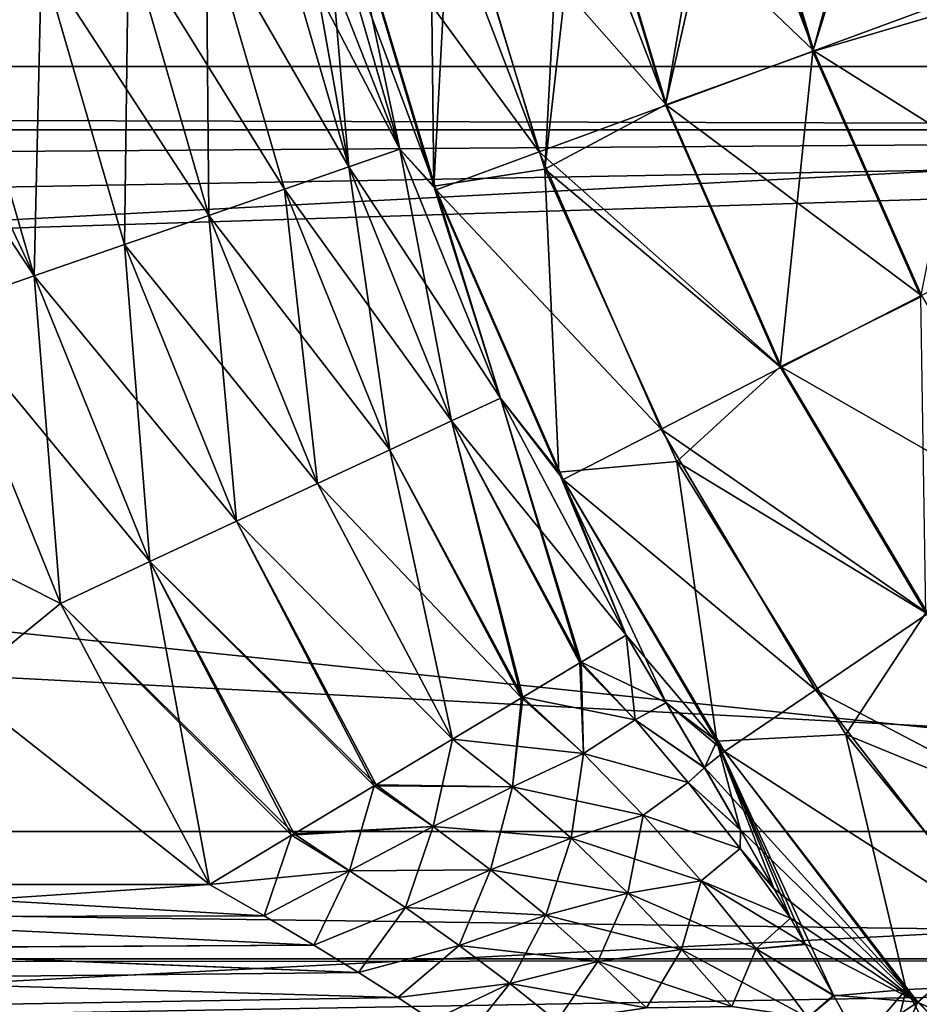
# Model space of a CAD drawing. Header units: millimetres. Extents: x -25 to 64, y -3 to 358.
# Tile 119 of 256: x 33.2 to 34.84, y 106.38 to 108.17. Entities that reach past the tile are written whole.
import ezdxf

# ---------------------------------------------------------------- set-up
doc = ezdxf.new("R2010")
doc.units = ezdxf.units.MM
doc.header["$LTSCALE"] = 52.148148
for name, color, linetype in [('113', 7, 'CONTINUOUS'), ('188', 7, 'CONTINUOUS'), ('189', 7, 'CONTINUOUS'), ('191', 7, 'CONTINUOUS'), ('192', 7, 'CONTINUOUS'), ('195', 7, 'CONTINUOUS'), ('196', 7, 'CONTINUOUS'), ('197', 7, 'CONTINUOUS'), ('217', 7, 'CONTINUOUS'), ('218', 7, 'CONTINUOUS'), ('4', 7, 'CONTINUOUS'), ('5', 7, 'CONTINUOUS'), ('96', 7, 'CONTINUOUS'), ('97', 7, 'CONTINUOUS')]:
    doc.layers.add(name, color=color, linetype=linetype)

msp = doc.modelspace()

# ---------------------------------------------------------------- linework, layer by layer
at = {"layer": '113', "color": 7, "linetype": 'CONTINUOUS'}
for points in [[(34.648, 108.1178, -4.2329), (34.4745, 108.576, -4.2127), (34.5079, 108.5838, -4.2329), (34.648, 108.1178, -4.2329)], [(34.648, 108.1178, -4.2329), (34.5079, 108.5838, -4.2329), (34.9449, 108.2272, -4.3801), (34.648, 108.1178, -4.2329)], [(34.2295, 108.5183, -4.033), (34.4745, 108.576, -4.2127), (34.648, 108.1178, -4.2329), (34.2295, 108.5183, -4.033)], [(34.3796, 108.0189, -4.033), (34.191, 108.5092, -3.999), (34.2295, 108.5183, -4.033), (34.3796, 108.0189, -4.033)], [(34.3796, 108.0189, -4.033), (34.2295, 108.5183, -4.033), (34.648, 108.1178, -4.2329), (34.3796, 108.0189, -4.033)], [(33.9891, 108.4617, -3.7864), (34.191, 108.5092, -3.999), (34.3796, 108.0189, -4.033), (33.9891, 108.4617, -3.7864)], [(34.1479, 107.9336, -3.7864), (33.9495, 108.4524, -3.7363), (33.9891, 108.4617, -3.7864), (34.1479, 107.9336, -3.7864)], [(34.1479, 107.9336, -3.7864), (33.9891, 108.4617, -3.7864), (34.3796, 108.0189, -4.033), (34.1479, 107.9336, -3.7864)], [(33.7942, 108.4158, -3.5006), (33.9495, 108.4524, -3.7363), (34.1479, 107.9336, -3.7864), (33.7942, 108.4158, -3.5006)], [(33.96, 107.8643, -3.5006), (33.758, 108.4073, -3.4333), (33.7942, 108.4158, -3.5006), (33.96, 107.8643, -3.5006)], [(33.894, 107.9386, -3.4333), (33.758, 108.4073, -3.4333), (33.96, 107.8643, -3.5006), (33.894, 107.9386, -3.4333)], [(33.96, 107.8643, -3.5006), (33.7942, 108.4158, -3.5006), (34.1479, 107.9336, -3.7864), (33.96, 107.8643, -3.5006)], [(35.1251, 107.8169, -4.3801), (34.648, 108.1178, -4.2329), (34.9449, 108.2272, -4.3801), (35.1251, 107.8169, -4.3801)], [(34.8437, 107.6722, -4.2329), (34.3796, 108.0189, -4.033), (34.648, 108.1178, -4.2329), (34.8437, 107.6722, -4.2329)], [(34.8437, 107.6722, -4.2329), (34.648, 108.1178, -4.2329), (35.1251, 107.8169, -4.3801), (34.8437, 107.6722, -4.2329)], [(34.5893, 107.5415, -4.033), (34.1479, 107.9336, -3.7864), (34.3796, 108.0189, -4.033), (34.5893, 107.5415, -4.033)], [(34.5893, 107.5415, -4.033), (34.3796, 108.0189, -4.033), (34.8437, 107.6722, -4.2329), (34.5893, 107.5415, -4.033)], [(34.0776, 107.4853, -3.4333), (33.894, 107.9386, -3.4333), (33.96, 107.8643, -3.5006), (34.0776, 107.4853, -3.4333)], [(34.3697, 107.4286, -3.7864), (33.96, 107.8643, -3.5006), (34.1479, 107.9336, -3.7864), (34.3697, 107.4286, -3.7864)], [(34.3697, 107.4286, -3.7864), (34.1479, 107.9336, -3.7864), (34.5893, 107.5415, -4.033), (34.3697, 107.4286, -3.7864)], [(34.1916, 107.3371, -3.5006), (34.0776, 107.4853, -3.4333), (33.96, 107.8643, -3.5006), (34.1916, 107.3371, -3.5006)], [(34.1916, 107.3371, -3.5006), (33.96, 107.8643, -3.5006), (34.3697, 107.4286, -3.7864), (34.1916, 107.3371, -3.5006)], [(35.0921, 107.2537, -4.2329), (34.5893, 107.5415, -4.033), (34.8437, 107.6722, -4.2329), (35.0921, 107.2537, -4.2329)], [(34.8555, 107.0931, -4.033), (34.3697, 107.4286, -3.7864), (34.5893, 107.5415, -4.033), (34.8555, 107.0931, -4.033)], [(34.8555, 107.0931, -4.033), (34.5893, 107.5415, -4.033), (35.0921, 107.2537, -4.2329), (34.8555, 107.0931, -4.033)], [(34.3064, 107.0537, -3.4333), (34.0776, 107.4853, -3.4333), (34.1916, 107.3371, -3.5006), (34.3064, 107.0537, -3.4333)], [(34.6512, 106.9544, -3.7864), (34.1916, 107.3371, -3.5006), (34.3697, 107.4286, -3.7864), (34.6512, 106.9544, -3.7864)], [(34.6512, 106.9544, -3.7864), (34.3697, 107.4286, -3.7864), (34.8555, 107.0931, -4.033), (34.6512, 106.9544, -3.7864)], [(34.4855, 106.8418, -3.5006), (34.3064, 107.0537, -3.4333), (34.1916, 107.3371, -3.5006), (34.4855, 106.8418, -3.5006)], [(34.4855, 106.8418, -3.5006), (34.1916, 107.3371, -3.5006), (34.6512, 106.9544, -3.7864), (34.4855, 106.8418, -3.5006)], [(35.1741, 106.6803, -4.033), (34.6512, 106.9544, -3.7864), (34.8555, 107.0931, -4.033), (35.1741, 106.6803, -4.033)], [(34.3792, 106.9311, -3.4286), (34.3064, 107.0537, -3.4333), (34.4855, 106.8418, -3.5006), (34.3792, 106.9311, -3.4286)], [(34.9882, 106.5178, -3.7864), (34.4855, 106.8418, -3.5006), (34.6512, 106.9544, -3.7864), (34.9882, 106.5178, -3.7864)], [(34.9882, 106.5178, -3.7864), (34.6512, 106.9544, -3.7864), (35.1741, 106.6803, -4.033), (34.9882, 106.5178, -3.7864)], [(34.4487, 106.8128, -3.4148), (34.3792, 106.9311, -3.4286), (34.4855, 106.8418, -3.5006), (34.4487, 106.8128, -3.4148)], [(34.8374, 106.386, -3.5006), (34.4487, 106.8128, -3.4148), (34.4855, 106.8418, -3.5006), (34.8374, 106.386, -3.5006)], [(34.8374, 106.386, -3.5006), (34.4855, 106.8418, -3.5006), (34.9882, 106.5178, -3.7864), (34.8374, 106.386, -3.5006)], [(34.5142, 106.6995, -3.3926), (34.4487, 106.8128, -3.4148), (34.8374, 106.386, -3.5006), (34.5142, 106.6995, -3.3926)], [(34.5754, 106.5923, -3.3627), (34.5142, 106.6995, -3.3926), (34.8374, 106.386, -3.5006), (34.5754, 106.5923, -3.3627)], [(34.6057, 106.5387, -3.3442), (34.5754, 106.5923, -3.3627), (34.8374, 106.386, -3.5006), (34.6057, 106.5387, -3.3442)], [(34.632, 106.4918, -3.3259), (34.6057, 106.5387, -3.3442), (34.8374, 106.386, -3.5006), (34.632, 106.4918, -3.3259)], [(35.3758, 106.1254, -3.7864), (34.8374, 106.386, -3.5006), (34.9882, 106.5178, -3.7864), (35.3758, 106.1254, -3.7864)], [(34.684, 106.3982, -3.2828), (34.632, 106.4918, -3.3259), (34.8374, 106.386, -3.5006), (34.684, 106.3982, -3.2828)], [(34.7297, 106.3149, -3.2361), (34.684, 106.3982, -3.2828), (34.8374, 106.386, -3.5006), (34.7297, 106.3149, -3.2361)], [(34.7714, 106.2382, -3.1847), (34.7297, 106.3149, -3.2361), (34.8374, 106.386, -3.5006), (34.7714, 106.2382, -3.1847)], [(35.2421, 105.9763, -3.5006), (34.7714, 106.2382, -3.1847), (34.8374, 106.386, -3.5006), (35.2421, 105.9763, -3.5006)], [(35.2421, 105.9763, -3.5006), (34.8374, 106.386, -3.5006), (35.3758, 106.1254, -3.7864), (35.2421, 105.9763, -3.5006)]]:
    msp.add_3dface(points, dxfattribs=at)
at = {"layer": '188', "color": 7, "linetype": 'CONTINUOUS'}
for points in [[(33.276, 107.1117, -2.9), (32.2304, 107.639, -2.9), (33.0583, 107.649, -2.9), (33.276, 107.1117, -2.9)], [(32.6502, 106.6, -2.9), (32.2304, 107.639, -2.9), (33.5472, 106.6, -2.9), (32.6502, 106.6, -2.9)], [(33.5472, 106.6, -2.9), (32.2304, 107.639, -2.9), (33.276, 107.1117, -2.9), (33.5472, 106.6, -2.9)]]:
    msp.add_3dface(points, dxfattribs=at)
at = {"layer": '189', "color": 7, "linetype": 'CONTINUOUS'}
for points in [[(32.6739, 106.5414, -2.8966), (32.6502, 106.6, -2.9), (33.6472, 106.5431, -2.8968), (32.6739, 106.5414, -2.8966)], [(32.6502, 106.6, -2.9), (33.5472, 106.6, -2.9), (33.6472, 106.5431, -2.8968), (32.6502, 106.6, -2.9)], [(33.7377, 106.4896, -2.8877), (32.6739, 106.5414, -2.8966), (33.6472, 106.5431, -2.8968), (33.7377, 106.4896, -2.8877)], [(32.6972, 106.4837, -2.8863), (32.6739, 106.5414, -2.8966), (33.7377, 106.4896, -2.8877), (32.6972, 106.4837, -2.8863)], [(33.8186, 106.4399, -2.8737), (32.6972, 106.4837, -2.8863), (33.7377, 106.4896, -2.8877), (33.8186, 106.4399, -2.8737)], [(32.7197, 106.428, -2.8695), (32.6972, 106.4837, -2.8863), (33.8186, 106.4399, -2.8737), (32.7197, 106.428, -2.8695)], [(33.8904, 106.3941, -2.8556), (32.7197, 106.428, -2.8695), (33.8186, 106.4399, -2.8737), (33.8904, 106.3941, -2.8556)], [(32.7412, 106.3748, -2.8464), (32.7197, 106.428, -2.8695), (33.8904, 106.3941, -2.8556), (32.7412, 106.3748, -2.8464)], [(33.9538, 106.3522, -2.8343), (32.7412, 106.3748, -2.8464), (33.8904, 106.3941, -2.8556), (33.9538, 106.3522, -2.8343)]]:
    msp.add_3dface(points, dxfattribs=at)
at = {"layer": '191', "color": 7, "linetype": 'CONTINUOUS'}
for points in [[(34.3064, 107.0537, -3.4333), (34.3792, 106.9311, -3.4286), (34.2245, 107.0048, -3.2857), (34.3064, 107.0537, -3.4333)], [(34.2219, 107.0032, -3.2818), (34.3223, 106.8996, -3.3215), (34.1179, 106.9411, -3.1531), (34.2219, 107.0032, -3.2818)], [(34.2245, 107.0048, -3.2857), (34.3223, 106.8996, -3.3215), (34.2219, 107.0032, -3.2818), (34.2245, 107.0048, -3.2857)], [(34.3792, 106.9311, -3.4286), (34.3223, 106.8996, -3.3215), (34.2245, 107.0048, -3.2857), (34.3792, 106.9311, -3.4286)], [(34.1155, 106.9396, -3.1505), (34.2284, 106.8382, -3.1866), (33.9902, 106.8647, -3.0435), (34.1155, 106.9396, -3.1505)], [(34.1179, 106.9411, -3.1531), (34.2284, 106.8382, -3.1866), (34.1155, 106.9396, -3.1505), (34.1179, 106.9411, -3.1531)], [(34.1179, 106.9411, -3.1531), (34.3223, 106.8996, -3.3215), (34.2284, 106.8382, -3.1866), (34.1179, 106.9411, -3.1531)], [(34.3792, 106.9311, -3.4286), (34.4487, 106.8128, -3.4148), (34.3223, 106.8996, -3.3215), (34.3792, 106.9311, -3.4286)], [(34.3223, 106.8996, -3.3215), (34.4191, 106.7859, -3.3445), (34.2284, 106.8382, -3.1866), (34.3223, 106.8996, -3.3215)], [(34.4487, 106.8128, -3.4148), (34.4191, 106.7859, -3.3445), (34.3223, 106.8996, -3.3215), (34.4487, 106.8128, -3.4148)], [(33.9902, 106.8647, -3.0435), (34.0991, 106.7779, -3.0691), (33.851, 106.7816, -2.9647), (33.9902, 106.8647, -3.0435)], [(33.9902, 106.8647, -3.0435), (34.2284, 106.8382, -3.1866), (34.0991, 106.7779, -3.0691), (33.9902, 106.8647, -3.0435)], [(34.2284, 106.8382, -3.1866), (34.3372, 106.7262, -3.2057), (34.0991, 106.7779, -3.0691), (34.2284, 106.8382, -3.1866)], [(34.2284, 106.8382, -3.1866), (34.4191, 106.7859, -3.3445), (34.3372, 106.7262, -3.2057), (34.2284, 106.8382, -3.1866)], [(34.4487, 106.8128, -3.4148), (34.5142, 106.6995, -3.3926), (34.4191, 106.7859, -3.3445), (34.4487, 106.8128, -3.4148)], [(33.8473, 106.7794, -2.9631), (33.9545, 106.7055, -2.9796), (33.7016, 106.6923, -2.9163), (33.8473, 106.7794, -2.9631)], [(33.851, 106.7816, -2.9647), (34.0991, 106.7779, -3.0691), (33.8473, 106.7794, -2.9631), (33.851, 106.7816, -2.9647)], [(33.8473, 106.7794, -2.9631), (34.0991, 106.7779, -3.0691), (33.9545, 106.7055, -2.9796), (33.8473, 106.7794, -2.9631)], [(34.0991, 106.7779, -3.0691), (34.2059, 106.684, -3.0827), (33.9545, 106.7055, -2.9796), (34.0991, 106.7779, -3.0691)], [(34.0991, 106.7779, -3.0691), (34.3372, 106.7262, -3.2057), (34.2059, 106.684, -3.0827), (34.0991, 106.7779, -3.0691)], [(34.4191, 106.7859, -3.3445), (34.514, 106.6652, -3.3529), (34.3372, 106.7262, -3.2057), (34.4191, 106.7859, -3.3445)], [(34.5142, 106.6995, -3.3926), (34.514, 106.6652, -3.3529), (34.4191, 106.7859, -3.3445), (34.5142, 106.6995, -3.3926)], [(34.3372, 106.7262, -3.2057), (34.4427, 106.6069, -3.208), (34.2059, 106.684, -3.0827), (34.3372, 106.7262, -3.2057)], [(34.3372, 106.7262, -3.2057), (34.514, 106.6652, -3.3529), (34.4427, 106.6069, -3.208), (34.3372, 106.7262, -3.2057)], [(33.7016, 106.6923, -2.9163), (33.9545, 106.7055, -2.9796), (33.6969, 106.6895, -2.9153), (33.7016, 106.6923, -2.9163)], [(33.6969, 106.6895, -2.9153), (33.9545, 106.7055, -2.9796), (33.8022, 106.625, -2.9219), (33.6969, 106.6895, -2.9153)], [(33.9545, 106.7055, -2.9796), (34.0591, 106.6268, -2.9861), (33.8022, 106.625, -2.9219), (33.9545, 106.7055, -2.9796)], [(33.9545, 106.7055, -2.9796), (34.2059, 106.684, -3.0827), (34.0591, 106.6268, -2.9861), (33.9545, 106.7055, -2.9796)], [(33.5472, 106.6, -2.9), (33.6969, 106.6895, -2.9153), (33.8022, 106.625, -2.9219), (33.5472, 106.6, -2.9)], [(34.2059, 106.684, -3.0827), (34.3091, 106.5844, -3.0823), (34.0591, 106.6268, -2.9861), (34.2059, 106.684, -3.0827)], [(34.2059, 106.684, -3.0827), (34.4427, 106.6069, -3.208), (34.3091, 106.5844, -3.0823), (34.2059, 106.684, -3.0827)], [(34.5142, 106.6995, -3.3926), (34.5754, 106.5923, -3.3627), (34.514, 106.6652, -3.3529), (34.5142, 106.6995, -3.3926)], [(34.514, 106.6652, -3.3529), (34.6057, 106.5387, -3.3442), (34.4427, 106.6069, -3.208), (34.514, 106.6652, -3.3529)], [(34.5754, 106.5923, -3.3627), (34.6057, 106.5387, -3.3442), (34.514, 106.6652, -3.3529), (34.5754, 106.5923, -3.3627)], [(33.6472, 106.5431, -2.8968), (33.5472, 106.6, -2.9), (33.8022, 106.625, -2.9219), (33.6472, 106.5431, -2.8968)], [(33.7377, 106.4896, -2.8877), (33.6472, 106.5431, -2.8968), (33.8022, 106.625, -2.9219), (33.7377, 106.4896, -2.8877)], [(33.7377, 106.4896, -2.8877), (33.8022, 106.625, -2.9219), (33.9044, 106.5579, -2.9201), (33.7377, 106.4896, -2.8877)], [(33.8022, 106.625, -2.9219), (34.0591, 106.6268, -2.9861), (33.9044, 106.5579, -2.9201), (33.8022, 106.625, -2.9219)], [(34.0591, 106.6268, -2.9861), (34.1597, 106.5443, -2.9811), (33.9044, 106.5579, -2.9201), (34.0591, 106.6268, -2.9861)], [(34.0591, 106.6268, -2.9861), (34.3091, 106.5844, -3.0823), (34.1597, 106.5443, -2.9811), (34.0591, 106.6268, -2.9861)], [(34.4427, 106.6069, -3.208), (34.5432, 106.4829, -3.1911), (34.3091, 106.5844, -3.0823), (34.4427, 106.6069, -3.208)], [(34.6057, 106.5387, -3.3442), (34.632, 106.4918, -3.3259), (34.4427, 106.6069, -3.208), (34.6057, 106.5387, -3.3442)], [(34.4427, 106.6069, -3.208), (34.632, 106.4918, -3.3259), (34.5432, 106.4829, -3.1911), (34.4427, 106.6069, -3.208)], [(34.3091, 106.5844, -3.0823), (34.4071, 106.4814, -3.066), (34.1597, 106.5443, -2.9811), (34.3091, 106.5844, -3.0823)], [(34.3091, 106.5844, -3.0823), (34.5432, 106.4829, -3.1911), (34.4071, 106.4814, -3.066), (34.3091, 106.5844, -3.0823)], [(33.8186, 106.4399, -2.8737), (33.7377, 106.4896, -2.8877), (33.9044, 106.5579, -2.9201), (33.8186, 106.4399, -2.8737)], [(33.8186, 106.4399, -2.8737), (33.9044, 106.5579, -2.9201), (34.0023, 106.4891, -2.909), (33.8186, 106.4399, -2.8737)], [(33.9044, 106.5579, -2.9201), (34.1597, 106.5443, -2.9811), (34.0023, 106.4891, -2.909), (33.9044, 106.5579, -2.9201)], [(34.1597, 106.5443, -2.9811), (34.2548, 106.4598, -2.9634), (34.0023, 106.4891, -2.909), (34.1597, 106.5443, -2.9811)], [(34.1597, 106.5443, -2.9811), (34.4071, 106.4814, -3.066), (34.2548, 106.4598, -2.9634), (34.1597, 106.5443, -2.9811)], [(33.8904, 106.3941, -2.8556), (33.8186, 106.4399, -2.8737), (34.0023, 106.4891, -2.909), (33.8904, 106.3941, -2.8556)], [(33.8904, 106.3941, -2.8556), (34.0023, 106.4891, -2.909), (34.0945, 106.4197, -2.8878), (33.8904, 106.3941, -2.8556)], [(34.0023, 106.4891, -2.909), (34.2548, 106.4598, -2.9634), (34.0945, 106.4197, -2.8878), (34.0023, 106.4891, -2.909)], [(34.632, 106.4918, -3.3259), (34.684, 106.3982, -3.2828), (34.5432, 106.4829, -3.1911), (34.632, 106.4918, -3.3259)], [(34.4071, 106.4814, -3.066), (34.4983, 106.3777, -3.0324), (34.2548, 106.4598, -2.9634), (34.4071, 106.4814, -3.066)], [(34.5432, 106.4829, -3.1911), (34.6369, 106.3579, -3.153), (34.4071, 106.4814, -3.066), (34.5432, 106.4829, -3.1911)], [(34.4071, 106.4814, -3.066), (34.6369, 106.3579, -3.153), (34.4983, 106.3777, -3.0324), (34.4071, 106.4814, -3.066)], [(34.5432, 106.4829, -3.1911), (34.684, 106.3982, -3.2828), (34.6369, 106.3579, -3.153), (34.5432, 106.4829, -3.1911)], [(34.2548, 106.4598, -2.9634), (34.3432, 106.3753, -2.9318), (34.0945, 106.4197, -2.8878), (34.2548, 106.4598, -2.9634)], [(34.2548, 106.4598, -2.9634), (34.4983, 106.3777, -3.0324), (34.3432, 106.3753, -2.9318), (34.2548, 106.4598, -2.9634)], [(33.9538, 106.3522, -2.8343), (33.8904, 106.3941, -2.8556), (34.0945, 106.4197, -2.8878), (33.9538, 106.3522, -2.8343)], [(33.9538, 106.3522, -2.8343), (34.0945, 106.4197, -2.8878), (34.1799, 106.3513, -2.8558), (33.9538, 106.3522, -2.8343)], [(34.0945, 106.4197, -2.8878), (34.3432, 106.3753, -2.9318), (34.1799, 106.3513, -2.8558), (34.0945, 106.4197, -2.8878)], [(34.684, 106.3982, -3.2828), (34.7297, 106.3149, -3.2361), (34.6369, 106.3579, -3.153), (34.684, 106.3982, -3.2828)]]:
    msp.add_3dface(points, dxfattribs=at)
at = {"layer": '192', "color": 7, "linetype": 'CONTINUOUS'}
for points in [[(33.7135, 108.3968, -3.3554), (33.758, 108.4073, -3.4333), (33.801, 107.9064, -3.2818), (33.7135, 108.3968, -3.3554)], [(33.758, 108.4073, -3.4333), (33.894, 107.9386, -3.4333), (33.801, 107.9064, -3.2818), (33.758, 108.4073, -3.4333)], [(33.6622, 108.3848, -3.2818), (33.7135, 108.3968, -3.3554), (33.801, 107.9064, -3.2818), (33.6622, 108.3848, -3.2818)], [(33.5415, 108.3564, -3.1505), (33.6622, 108.3848, -3.2818), (33.801, 107.9064, -3.2818), (33.5415, 108.3564, -3.1505)], [(33.3998, 108.323, -3.0437), (33.5415, 108.3564, -3.1505), (33.5462, 107.8181, -3.0437), (33.3998, 108.323, -3.0437)], [(33.5462, 107.8181, -3.0437), (33.5415, 108.3564, -3.1505), (33.6838, 107.8658, -3.1505), (33.5462, 107.8181, -3.0437)], [(33.6838, 107.8658, -3.1505), (33.5415, 108.3564, -3.1505), (33.801, 107.9064, -3.2818), (33.6838, 107.8658, -3.1505)], [(33.2416, 108.2858, -2.9647), (33.3998, 108.323, -3.0437), (33.3927, 107.7649, -2.9647), (33.2416, 108.2858, -2.9647)], [(33.3927, 107.7649, -2.9647), (33.3998, 108.323, -3.0437), (33.5462, 107.8181, -3.0437), (33.3927, 107.7649, -2.9647)], [(33.0722, 108.2459, -2.9163), (33.2416, 108.2858, -2.9647), (33.2283, 107.7079, -2.9163), (33.0722, 108.2459, -2.9163)], [(33.2283, 107.7079, -2.9163), (33.2416, 108.2858, -2.9647), (33.3927, 107.7649, -2.9647), (33.2283, 107.7079, -2.9163)], [(33.0583, 107.649, -2.9), (33.0722, 108.2459, -2.9163), (33.2283, 107.7079, -2.9163), (33.0583, 107.649, -2.9)], [(33.801, 107.9064, -3.2818), (33.894, 107.9386, -3.4333), (33.9884, 107.4438, -3.2818), (33.801, 107.9064, -3.2818)], [(33.894, 107.9386, -3.4333), (34.0776, 107.4853, -3.4333), (33.9884, 107.4438, -3.2818), (33.894, 107.9386, -3.4333)], [(33.6838, 107.8658, -3.1505), (33.801, 107.9064, -3.2818), (33.876, 107.3914, -3.1505), (33.6838, 107.8658, -3.1505)], [(33.801, 107.9064, -3.2818), (33.9884, 107.4438, -3.2818), (33.876, 107.3914, -3.1505), (33.801, 107.9064, -3.2818)], [(33.5462, 107.8181, -3.0437), (33.6838, 107.8658, -3.1505), (33.744, 107.3299, -3.0437), (33.5462, 107.8181, -3.0437)], [(33.6838, 107.8658, -3.1505), (33.876, 107.3914, -3.1505), (33.744, 107.3299, -3.0437), (33.6838, 107.8658, -3.1505)], [(33.3927, 107.7649, -2.9647), (33.5462, 107.8181, -3.0437), (33.5967, 107.2612, -2.9647), (33.3927, 107.7649, -2.9647)], [(33.5462, 107.8181, -3.0437), (33.744, 107.3299, -3.0437), (33.5967, 107.2612, -2.9647), (33.5462, 107.8181, -3.0437)], [(33.2283, 107.7079, -2.9163), (33.3927, 107.7649, -2.9647), (33.439, 107.1877, -2.9163), (33.2283, 107.7079, -2.9163)], [(33.3927, 107.7649, -2.9647), (33.5967, 107.2612, -2.9647), (33.439, 107.1877, -2.9163), (33.3927, 107.7649, -2.9647)], [(33.276, 107.1117, -2.9), (33.0583, 107.649, -2.9), (33.2283, 107.7079, -2.9163), (33.276, 107.1117, -2.9)], [(33.276, 107.1117, -2.9), (33.2283, 107.7079, -2.9163), (33.439, 107.1877, -2.9163), (33.276, 107.1117, -2.9)], [(34.0776, 107.4853, -3.4333), (34.2219, 107.0032, -3.2818), (33.9884, 107.4438, -3.2818), (34.0776, 107.4853, -3.4333)], [(34.0776, 107.4853, -3.4333), (34.3064, 107.0537, -3.4333), (34.2245, 107.0048, -3.2857), (34.0776, 107.4853, -3.4333)], [(34.0776, 107.4853, -3.4333), (34.2245, 107.0048, -3.2857), (34.2219, 107.0032, -3.2818), (34.0776, 107.4853, -3.4333)], [(33.9884, 107.4438, -3.2818), (34.1155, 106.9396, -3.1505), (33.876, 107.3914, -3.1505), (33.9884, 107.4438, -3.2818)], [(34.2219, 107.0032, -3.2818), (34.1179, 106.9411, -3.1531), (33.9884, 107.4438, -3.2818), (34.2219, 107.0032, -3.2818)], [(34.1179, 106.9411, -3.1531), (34.1155, 106.9396, -3.1505), (33.9884, 107.4438, -3.2818), (34.1179, 106.9411, -3.1531)], [(33.876, 107.3914, -3.1505), (33.9902, 106.8647, -3.0435), (33.744, 107.3299, -3.0437), (33.876, 107.3914, -3.1505)], [(34.1155, 106.9396, -3.1505), (33.9902, 106.8647, -3.0435), (33.876, 107.3914, -3.1505), (34.1155, 106.9396, -3.1505)], [(33.744, 107.3299, -3.0437), (33.9902, 106.8647, -3.0435), (33.5967, 107.2612, -2.9647), (33.744, 107.3299, -3.0437)], [(33.5967, 107.2612, -2.9647), (33.8473, 106.7794, -2.9631), (33.439, 107.1877, -2.9163), (33.5967, 107.2612, -2.9647)], [(33.9902, 106.8647, -3.0435), (33.851, 106.7816, -2.9647), (33.5967, 107.2612, -2.9647), (33.9902, 106.8647, -3.0435)], [(33.851, 106.7816, -2.9647), (33.8473, 106.7794, -2.9631), (33.5967, 107.2612, -2.9647), (33.851, 106.7816, -2.9647)], [(33.5472, 106.6, -2.9), (33.276, 107.1117, -2.9), (33.439, 107.1877, -2.9163), (33.5472, 106.6, -2.9)], [(33.6969, 106.6895, -2.9153), (33.5472, 106.6, -2.9), (33.439, 107.1877, -2.9163), (33.6969, 106.6895, -2.9153)], [(33.8473, 106.7794, -2.9631), (33.7016, 106.6923, -2.9163), (33.439, 107.1877, -2.9163), (33.8473, 106.7794, -2.9631)], [(33.7016, 106.6923, -2.9163), (33.6969, 106.6895, -2.9153), (33.439, 107.1877, -2.9163), (33.7016, 106.6923, -2.9163)]]:
    msp.add_3dface(points, dxfattribs=at)
at = {"layer": '195', "color": 7, "linetype": 'CONTINUOUS'}
for points in [[(32.6502, 106.6, 2.9), (32.6739, 106.5414, 2.8966), (33.5472, 106.6, 2.9), (32.6502, 106.6, 2.9)], [(33.5472, 106.6, 2.9), (32.6739, 106.5414, 2.8966), (33.6472, 106.5431, 2.8968), (33.5472, 106.6, 2.9)], [(33.6472, 106.5431, 2.8968), (32.6739, 106.5414, 2.8966), (33.7377, 106.4896, 2.8877), (33.6472, 106.5431, 2.8968)], [(32.6739, 106.5414, 2.8966), (32.6972, 106.4838, 2.8863), (33.7377, 106.4896, 2.8877), (32.6739, 106.5414, 2.8966)], [(33.7377, 106.4896, 2.8877), (32.6972, 106.4838, 2.8863), (33.8187, 106.4399, 2.8737), (33.7377, 106.4896, 2.8877)], [(32.6972, 106.4838, 2.8863), (32.7197, 106.428, 2.8695), (33.8187, 106.4399, 2.8737), (32.6972, 106.4838, 2.8863)], [(33.8187, 106.4399, 2.8737), (32.7197, 106.428, 2.8695), (33.8904, 106.3941, 2.8556), (33.8187, 106.4399, 2.8737)], [(32.7197, 106.428, 2.8695), (32.7412, 106.3748, 2.8464), (33.8904, 106.3941, 2.8556), (32.7197, 106.428, 2.8695)], [(33.8904, 106.3941, 2.8556), (32.7412, 106.3748, 2.8464), (33.9538, 106.3522, 2.8343), (33.8904, 106.3941, 2.8556)]]:
    msp.add_3dface(points, dxfattribs=at)
at = {"layer": '196', "color": 7, "linetype": 'CONTINUOUS'}
for points in [[(34.3223, 106.8996, 3.3215), (34.3064, 107.0537, 3.4333), (34.2245, 107.0048, 3.2857), (34.3223, 106.8996, 3.3215)], [(34.3793, 106.9309, 3.4286), (34.3064, 107.0537, 3.4333), (34.3223, 106.8996, 3.3215), (34.3793, 106.9309, 3.4286)], [(34.1179, 106.9411, 3.1531), (34.2284, 106.8382, 3.1866), (34.2219, 107.0032, 3.2818), (34.1179, 106.9411, 3.1531)], [(34.2284, 106.8382, 3.1866), (34.2245, 107.0048, 3.2857), (34.2219, 107.0032, 3.2818), (34.2284, 106.8382, 3.1866)], [(34.3223, 106.8996, 3.3215), (34.2245, 107.0048, 3.2857), (34.2284, 106.8382, 3.1866), (34.3223, 106.8996, 3.3215)], [(33.9902, 106.8647, 3.0435), (34.0991, 106.7779, 3.0691), (34.1155, 106.9396, 3.1505), (33.9902, 106.8647, 3.0435)], [(34.2284, 106.8382, 3.1866), (34.1179, 106.9411, 3.1531), (34.0991, 106.7779, 3.0691), (34.2284, 106.8382, 3.1866)], [(34.0991, 106.7779, 3.0691), (34.1179, 106.9411, 3.1531), (34.1155, 106.9396, 3.1505), (34.0991, 106.7779, 3.0691)], [(34.4489, 106.8123, 3.4147), (34.3793, 106.9309, 3.4286), (34.3223, 106.8996, 3.3215), (34.4489, 106.8123, 3.4147)], [(34.4191, 106.7859, 3.3445), (34.3223, 106.8996, 3.3215), (34.2284, 106.8382, 3.1866), (34.4191, 106.7859, 3.3445)], [(34.4191, 106.7859, 3.3445), (34.4489, 106.8123, 3.4147), (34.3223, 106.8996, 3.3215), (34.4191, 106.7859, 3.3445)], [(33.851, 106.7815, 2.9647), (33.9545, 106.7055, 2.9796), (33.9902, 106.8647, 3.0435), (33.851, 106.7815, 2.9647)], [(33.9902, 106.8647, 3.0435), (33.9545, 106.7055, 2.9796), (34.0991, 106.7779, 3.0691), (33.9902, 106.8647, 3.0435)], [(34.2284, 106.8382, 3.1866), (34.0991, 106.7779, 3.0691), (34.2059, 106.684, 3.0827), (34.2284, 106.8382, 3.1866)], [(34.3372, 106.7262, 3.2057), (34.2284, 106.8382, 3.1866), (34.2059, 106.684, 3.0827), (34.3372, 106.7262, 3.2057)], [(34.3372, 106.7262, 3.2057), (34.4191, 106.7859, 3.3445), (34.2284, 106.8382, 3.1866), (34.3372, 106.7262, 3.2057)], [(34.5146, 106.6989, 3.3925), (34.4489, 106.8123, 3.4147), (34.4191, 106.7859, 3.3445), (34.5146, 106.6989, 3.3925)], [(33.7016, 106.6923, 2.9163), (33.8022, 106.625, 2.9219), (33.8473, 106.7794, 2.9631), (33.7016, 106.6923, 2.9163)], [(33.8473, 106.7794, 2.9631), (33.8022, 106.625, 2.9219), (33.9545, 106.7055, 2.9796), (33.8473, 106.7794, 2.9631)], [(33.8473, 106.7794, 2.9631), (33.9545, 106.7055, 2.9796), (33.851, 106.7815, 2.9647), (33.8473, 106.7794, 2.9631)], [(33.9545, 106.7055, 2.9796), (34.0591, 106.6268, 2.9861), (34.0991, 106.7779, 3.0691), (33.9545, 106.7055, 2.9796)], [(34.0991, 106.7779, 3.0691), (34.0591, 106.6268, 2.9861), (34.2059, 106.684, 3.0827), (34.0991, 106.7779, 3.0691)], [(34.514, 106.6652, 3.3529), (34.4191, 106.7859, 3.3445), (34.3372, 106.7262, 3.2057), (34.514, 106.6652, 3.3529)], [(34.514, 106.6652, 3.3529), (34.5146, 106.6989, 3.3925), (34.4191, 106.7859, 3.3445), (34.514, 106.6652, 3.3529)], [(34.3372, 106.7262, 3.2057), (34.2059, 106.684, 3.0827), (34.3091, 106.5844, 3.0823), (34.3372, 106.7262, 3.2057)], [(34.4427, 106.6068, 3.208), (34.3372, 106.7262, 3.2057), (34.3091, 106.5844, 3.0823), (34.4427, 106.6068, 3.208)], [(34.4427, 106.6068, 3.208), (34.514, 106.6652, 3.3529), (34.3372, 106.7262, 3.2057), (34.4427, 106.6068, 3.208)], [(33.8022, 106.625, 2.9219), (33.9044, 106.5579, 2.9201), (33.9545, 106.7055, 2.9796), (33.8022, 106.625, 2.9219)], [(33.9545, 106.7055, 2.9796), (33.9044, 106.5579, 2.9201), (34.0591, 106.6268, 2.9861), (33.9545, 106.7055, 2.9796)], [(33.5472, 106.6, 2.9), (33.6472, 106.5431, 2.8968), (33.6969, 106.6895, 2.9153), (33.5472, 106.6, 2.9)], [(33.6969, 106.6895, 2.9153), (33.6472, 106.5431, 2.8968), (33.8022, 106.625, 2.9219), (33.6969, 106.6895, 2.9153)], [(33.6969, 106.6895, 2.9153), (33.8022, 106.625, 2.9219), (33.7016, 106.6923, 2.9163), (33.6969, 106.6895, 2.9153)], [(34.0591, 106.6268, 2.9861), (34.1597, 106.5443, 2.9811), (34.2059, 106.684, 3.0827), (34.0591, 106.6268, 2.9861)], [(34.2059, 106.684, 3.0827), (34.1597, 106.5443, 2.9811), (34.3091, 106.5844, 3.0823), (34.2059, 106.684, 3.0827)], [(34.5758, 106.5916, 3.3625), (34.5146, 106.6989, 3.3925), (34.514, 106.6652, 3.3529), (34.5758, 106.5916, 3.3625)], [(34.6057, 106.5387, 3.3442), (34.514, 106.6652, 3.3529), (34.4427, 106.6068, 3.208), (34.6057, 106.5387, 3.3442)], [(34.6057, 106.5387, 3.3442), (34.5758, 106.5916, 3.3625), (34.514, 106.6652, 3.3529), (34.6057, 106.5387, 3.3442)], [(33.6472, 106.5431, 2.8968), (33.7377, 106.4896, 2.8877), (33.8022, 106.625, 2.9219), (33.6472, 106.5431, 2.8968)], [(33.8022, 106.625, 2.9219), (33.7377, 106.4896, 2.8877), (33.9044, 106.5579, 2.9201), (33.8022, 106.625, 2.9219)], [(33.9044, 106.5579, 2.9201), (34.0023, 106.4891, 2.909), (34.0591, 106.6268, 2.9861), (33.9044, 106.5579, 2.9201)], [(34.0591, 106.6268, 2.9861), (34.0023, 106.4891, 2.909), (34.1597, 106.5443, 2.9811), (34.0591, 106.6268, 2.9861)], [(34.4427, 106.6068, 3.208), (34.3091, 106.5844, 3.0823), (34.4071, 106.4814, 3.066), (34.4427, 106.6068, 3.208)], [(34.5432, 106.4829, 3.1911), (34.4427, 106.6068, 3.208), (34.4071, 106.4814, 3.066), (34.5432, 106.4829, 3.1911)], [(34.5432, 106.4829, 3.1911), (34.6057, 106.5387, 3.3442), (34.4427, 106.6068, 3.208), (34.5432, 106.4829, 3.1911)], [(34.1597, 106.5443, 2.9811), (34.2548, 106.4598, 2.9634), (34.3091, 106.5844, 3.0823), (34.1597, 106.5443, 2.9811)], [(34.3091, 106.5844, 3.0823), (34.2548, 106.4598, 2.9634), (34.4071, 106.4814, 3.066), (34.3091, 106.5844, 3.0823)], [(33.7377, 106.4896, 2.8877), (33.8187, 106.4399, 2.8737), (33.9044, 106.5579, 2.9201), (33.7377, 106.4896, 2.8877)], [(33.9044, 106.5579, 2.9201), (33.8187, 106.4399, 2.8737), (34.0023, 106.4891, 2.909), (33.9044, 106.5579, 2.9201)], [(34.0023, 106.4891, 2.909), (34.0945, 106.4197, 2.8878), (34.1597, 106.5443, 2.9811), (34.0023, 106.4891, 2.909)], [(34.1597, 106.5443, 2.9811), (34.0945, 106.4197, 2.8878), (34.2548, 106.4598, 2.9634), (34.1597, 106.5443, 2.9811)], [(34.6325, 106.491, 3.3256), (34.6057, 106.5387, 3.3442), (34.5432, 106.4829, 3.1911), (34.6325, 106.491, 3.3256)], [(33.8187, 106.4399, 2.8737), (33.8904, 106.3941, 2.8556), (34.0023, 106.4891, 2.909), (33.8187, 106.4399, 2.8737)], [(34.0023, 106.4891, 2.909), (33.8904, 106.3941, 2.8556), (34.0945, 106.4197, 2.8878), (34.0023, 106.4891, 2.909)], [(34.6844, 106.3975, 3.2824), (34.6325, 106.491, 3.3256), (34.5432, 106.4829, 3.1911), (34.6844, 106.3975, 3.2824)], [(34.2548, 106.4598, 2.9634), (34.3432, 106.3753, 2.9318), (34.4071, 106.4814, 3.066), (34.2548, 106.4598, 2.9634)], [(34.4071, 106.4814, 3.066), (34.3432, 106.3753, 2.9318), (34.4983, 106.3777, 3.0324), (34.4071, 106.4814, 3.066)], [(34.5432, 106.4829, 3.1911), (34.4071, 106.4814, 3.066), (34.4983, 106.3777, 3.0324), (34.5432, 106.4829, 3.1911)], [(34.6369, 106.3579, 3.153), (34.5432, 106.4829, 3.1911), (34.4983, 106.3777, 3.0324), (34.6369, 106.3579, 3.153)], [(34.6369, 106.3579, 3.153), (34.6844, 106.3975, 3.2824), (34.5432, 106.4829, 3.1911), (34.6369, 106.3579, 3.153)], [(34.0945, 106.4197, 2.8878), (34.1799, 106.3513, 2.8558), (34.2548, 106.4598, 2.9634), (34.0945, 106.4197, 2.8878)], [(34.2548, 106.4598, 2.9634), (34.1799, 106.3513, 2.8558), (34.3432, 106.3753, 2.9318), (34.2548, 106.4598, 2.9634)], [(33.8904, 106.3941, 2.8556), (33.9538, 106.3522, 2.8343), (34.0945, 106.4197, 2.8878), (33.8904, 106.3941, 2.8556)], [(33.9538, 106.3522, 2.8343), (34.0097, 106.3141, 2.8102), (34.0945, 106.4197, 2.8878), (33.9538, 106.3522, 2.8343)], [(34.0945, 106.4197, 2.8878), (34.0097, 106.3141, 2.8102), (34.1799, 106.3513, 2.8558), (34.0945, 106.4197, 2.8878)], [(34.7317, 106.3112, 3.2338), (34.6844, 106.3975, 3.2824), (34.6369, 106.3579, 3.153), (34.7317, 106.3112, 3.2338)]]:
    msp.add_3dface(points, dxfattribs=at)
at = {"layer": '197', "color": 7, "linetype": 'CONTINUOUS'}
for points in [[(34.9502, 108.2064, 4.3793), (34.8137, 108.6558, 4.3793), (34.6463, 108.1163, 4.2317), (34.9502, 108.2064, 4.3793)], [(34.6463, 108.1163, 4.2317), (34.8137, 108.6558, 4.3793), (34.7908, 108.6504, 4.3706), (34.6463, 108.1163, 4.2317)], [(34.5058, 108.5833, 4.2317), (34.6463, 108.1163, 4.2317), (34.7908, 108.6504, 4.3706), (34.5058, 108.5833, 4.2317)], [(34.2277, 108.5179, 4.0314), (34.3775, 108.0193, 4.0314), (34.4745, 108.576, 4.2127), (34.2277, 108.5179, 4.0314)], [(34.6463, 108.1163, 4.2317), (34.5058, 108.5833, 4.2317), (34.3775, 108.0193, 4.0314), (34.6463, 108.1163, 4.2317)], [(34.3775, 108.0193, 4.0314), (34.5058, 108.5833, 4.2317), (34.4745, 108.576, 4.2127), (34.3775, 108.0193, 4.0314)], [(34.3775, 108.0193, 4.0314), (34.2277, 108.5179, 4.0314), (34.1579, 107.9024, 3.7845), (34.3775, 108.0193, 4.0314)], [(34.1579, 107.9024, 3.7845), (34.2277, 108.5179, 4.0314), (34.191, 108.5092, 3.999), (34.1579, 107.9024, 3.7845)], [(33.9876, 108.4614, 3.7845), (34.1579, 107.9024, 3.7845), (34.191, 108.5092, 3.999), (33.9876, 108.4614, 3.7845)], [(33.9562, 107.8712, 3.4985), (33.9876, 108.4614, 3.7845), (33.9495, 108.4524, 3.7363), (33.9562, 107.8712, 3.4985)], [(34.1579, 107.9024, 3.7845), (33.9876, 108.4614, 3.7845), (33.9562, 107.8712, 3.4985), (34.1579, 107.9024, 3.7845)], [(33.793, 108.4156, 3.4985), (33.9562, 107.8712, 3.4985), (33.9495, 108.4524, 3.7363), (33.793, 108.4156, 3.4985)], [(33.894, 107.9386, 3.4333), (33.793, 108.4156, 3.4985), (33.758, 108.4073, 3.4333), (33.894, 107.9386, 3.4333)], [(33.9562, 107.8712, 3.4985), (33.793, 108.4156, 3.4985), (33.894, 107.9386, 3.4333), (33.9562, 107.8712, 3.4985)], [(34.8425, 107.6699, 4.2317), (34.9502, 108.2064, 4.3793), (34.6463, 108.1163, 4.2317), (34.8425, 107.6699, 4.2317)], [(34.5866, 107.5426, 4.0314), (34.6463, 108.1163, 4.2317), (34.3775, 108.0193, 4.0314), (34.5866, 107.5426, 4.0314)], [(34.8425, 107.6699, 4.2317), (34.6463, 108.1163, 4.2317), (34.5866, 107.5426, 4.0314), (34.8425, 107.6699, 4.2317)], [(34.5866, 107.5426, 4.0314), (34.3775, 108.0193, 4.0314), (34.1579, 107.9024, 3.7845), (34.5866, 107.5426, 4.0314)], [(34.0776, 107.4853, 3.4333), (33.9562, 107.8712, 3.4985), (33.894, 107.9386, 3.4333), (34.0776, 107.4853, 3.4333)], [(34.1834, 107.3504, 3.4985), (34.1579, 107.9024, 3.7845), (33.9562, 107.8712, 3.4985), (34.1834, 107.3504, 3.4985)], [(34.3986, 107.37, 3.7845), (34.5866, 107.5426, 4.0314), (34.1579, 107.9024, 3.7845), (34.3986, 107.37, 3.7845)], [(34.3986, 107.37, 3.7845), (34.1579, 107.9024, 3.7845), (34.1834, 107.3504, 3.4985), (34.3986, 107.37, 3.7845)], [(34.1834, 107.3504, 3.4985), (33.9562, 107.8712, 3.4985), (34.0776, 107.4853, 3.4333), (34.1834, 107.3504, 3.4985)], [(34.8521, 107.0948, 4.0314), (34.8425, 107.6699, 4.2317), (34.5866, 107.5426, 4.0314), (34.8521, 107.0948, 4.0314)], [(34.8521, 107.0948, 4.0314), (34.5866, 107.5426, 4.0314), (34.3986, 107.37, 3.7845), (34.8521, 107.0948, 4.0314)], [(34.3064, 107.0537, 3.4333), (34.1834, 107.3504, 3.4985), (34.0776, 107.4853, 3.4333), (34.3064, 107.0537, 3.4333)], [(34.4714, 106.8606, 3.4985), (34.3986, 107.37, 3.7845), (34.1834, 107.3504, 3.4985), (34.4714, 106.8606, 3.4985)], [(34.7059, 106.873, 3.7845), (34.8521, 107.0948, 4.0314), (34.3986, 107.37, 3.7845), (34.7059, 106.873, 3.7845)], [(34.7059, 106.873, 3.7845), (34.3986, 107.37, 3.7845), (34.4714, 106.8606, 3.4985), (34.7059, 106.873, 3.7845)], [(34.3064, 107.0537, 3.4333), (34.3793, 106.9309, 3.4286), (34.1834, 107.3504, 3.4985), (34.3064, 107.0537, 3.4333)], [(34.3793, 106.9309, 3.4286), (34.4714, 106.8606, 3.4985), (34.1834, 107.3504, 3.4985), (34.3793, 106.9309, 3.4286)], [(35.1698, 106.6824, 4.0314), (34.8521, 107.0948, 4.0314), (34.7059, 106.873, 3.7845), (35.1698, 106.6824, 4.0314)], [(34.3793, 106.9309, 3.4286), (34.4489, 106.8123, 3.4147), (34.4714, 106.8606, 3.4985), (34.3793, 106.9309, 3.4286)], [(34.816, 106.4087, 3.4985), (34.7059, 106.873, 3.7845), (34.4714, 106.8606, 3.4985), (34.816, 106.4087, 3.4985)], [(35.0745, 106.4196, 3.7845), (35.1698, 106.6824, 4.0314), (34.7059, 106.873, 3.7845), (35.0745, 106.4196, 3.7845)], [(35.0745, 106.4196, 3.7845), (34.7059, 106.873, 3.7845), (34.816, 106.4087, 3.4985), (35.0745, 106.4196, 3.7845)], [(34.4489, 106.8123, 3.4147), (34.5146, 106.6989, 3.3925), (34.4714, 106.8606, 3.4985), (34.4489, 106.8123, 3.4147)], [(34.5146, 106.6989, 3.3925), (34.5758, 106.5916, 3.3625), (34.4714, 106.8606, 3.4985), (34.5146, 106.6989, 3.3925)], [(34.5758, 106.5916, 3.3625), (34.6057, 106.5387, 3.3442), (34.4714, 106.8606, 3.4985), (34.5758, 106.5916, 3.3625)], [(34.6057, 106.5387, 3.3442), (34.6325, 106.491, 3.3256), (34.4714, 106.8606, 3.4985), (34.6057, 106.5387, 3.3442)], [(34.6325, 106.491, 3.3256), (34.6844, 106.3975, 3.2824), (34.4714, 106.8606, 3.4985), (34.6325, 106.491, 3.3256)], [(34.6844, 106.3975, 3.2824), (34.816, 106.4087, 3.4985), (34.4714, 106.8606, 3.4985), (34.6844, 106.3975, 3.2824)], [(35.2124, 106.0015, 3.4985), (35.0745, 106.4196, 3.7845), (34.816, 106.4087, 3.4985), (35.2124, 106.0015, 3.4985)], [(34.6844, 106.3975, 3.2824), (34.7317, 106.3112, 3.2338), (34.816, 106.4087, 3.4985), (34.6844, 106.3975, 3.2824)], [(34.7317, 106.3112, 3.2338), (34.7732, 106.2348, 3.1821), (34.816, 106.4087, 3.4985), (34.7317, 106.3112, 3.2338)], [(34.816, 106.4087, 3.4985), (34.7732, 106.2348, 3.1821), (35.0888, 105.9151, 3.1821), (34.816, 106.4087, 3.4985)], [(35.2124, 106.0015, 3.4985), (34.816, 106.4087, 3.4985), (35.0888, 105.9151, 3.1821), (35.2124, 106.0015, 3.4985)]]:
    msp.add_3dface(points, dxfattribs=at)
at = {"layer": '217', "color": 7, "linetype": 'CONTINUOUS'}
for points in [[(33.894, 107.9386, 3.4333), (33.758, 108.4073, 3.4333), (33.7135, 108.3968, 3.3554), (33.894, 107.9386, 3.4333)], [(33.6622, 108.3848, 3.2818), (33.894, 107.9386, 3.4333), (33.7135, 108.3968, 3.3554), (33.6622, 108.3848, 3.2818)], [(33.5415, 108.3564, 3.1505), (33.801, 107.9064, 3.2818), (33.6622, 108.3848, 3.2818), (33.5415, 108.3564, 3.1505)], [(33.801, 107.9064, 3.2818), (33.894, 107.9386, 3.4333), (33.6622, 108.3848, 3.2818), (33.801, 107.9064, 3.2818)], [(33.3998, 108.323, 3.0437), (33.6838, 107.8658, 3.1505), (33.5415, 108.3564, 3.1505), (33.3998, 108.323, 3.0437)], [(33.6838, 107.8658, 3.1505), (33.801, 107.9064, 3.2818), (33.5415, 108.3564, 3.1505), (33.6838, 107.8658, 3.1505)], [(33.2416, 108.2858, 2.9647), (33.5462, 107.8181, 3.0437), (33.3998, 108.323, 3.0437), (33.2416, 108.2858, 2.9647)], [(33.5462, 107.8181, 3.0437), (33.6838, 107.8658, 3.1505), (33.3998, 108.323, 3.0437), (33.5462, 107.8181, 3.0437)], [(33.0722, 108.2459, 2.9163), (33.2283, 107.7079, 2.9163), (33.2416, 108.2858, 2.9647), (33.0722, 108.2459, 2.9163)], [(33.2283, 107.7079, 2.9163), (33.3927, 107.7649, 2.9647), (33.2416, 108.2858, 2.9647), (33.2283, 107.7079, 2.9163)], [(33.3927, 107.7649, 2.9647), (33.5462, 107.8181, 3.0437), (33.2416, 108.2858, 2.9647), (33.3927, 107.7649, 2.9647)], [(32.985, 108.2254, 2.9041), (33.2283, 107.7079, 2.9163), (33.0722, 108.2459, 2.9163), (32.985, 108.2254, 2.9041)], [(32.8971, 108.2047, 2.9), (33.2283, 107.7079, 2.9163), (32.985, 108.2254, 2.9041), (32.8971, 108.2047, 2.9)], [(33.0583, 107.649, 2.9), (33.2283, 107.7079, 2.9163), (32.8971, 108.2047, 2.9), (33.0583, 107.649, 2.9)], [(34.0776, 107.4853, 3.4333), (33.894, 107.9386, 3.4333), (33.801, 107.9064, 3.2818), (34.0776, 107.4853, 3.4333)], [(33.801, 107.9064, 3.2818), (33.6838, 107.8658, 3.1505), (33.9884, 107.4438, 3.2818), (33.801, 107.9064, 3.2818)], [(34.0776, 107.4853, 3.4333), (33.801, 107.9064, 3.2818), (33.9884, 107.4438, 3.2818), (34.0776, 107.4853, 3.4333)], [(33.6838, 107.8658, 3.1505), (33.5462, 107.8181, 3.0437), (33.876, 107.3914, 3.1505), (33.6838, 107.8658, 3.1505)], [(33.9884, 107.4438, 3.2818), (33.6838, 107.8658, 3.1505), (33.876, 107.3914, 3.1505), (33.9884, 107.4438, 3.2818)], [(33.5462, 107.8181, 3.0437), (33.3927, 107.7649, 2.9647), (33.744, 107.3299, 3.0437), (33.5462, 107.8181, 3.0437)], [(33.876, 107.3914, 3.1505), (33.5462, 107.8181, 3.0437), (33.744, 107.3299, 3.0437), (33.876, 107.3914, 3.1505)], [(33.3927, 107.7649, 2.9647), (33.2283, 107.7079, 2.9163), (33.5967, 107.2612, 2.9647), (33.3927, 107.7649, 2.9647)], [(33.744, 107.3299, 3.0437), (33.3927, 107.7649, 2.9647), (33.5967, 107.2612, 2.9647), (33.744, 107.3299, 3.0437)], [(33.2283, 107.7079, 2.9163), (33.0583, 107.649, 2.9), (33.439, 107.1877, 2.9163), (33.2283, 107.7079, 2.9163)], [(33.5967, 107.2612, 2.9647), (33.2283, 107.7079, 2.9163), (33.439, 107.1877, 2.9163), (33.5967, 107.2612, 2.9647)], [(33.439, 107.1877, 2.9163), (33.0583, 107.649, 2.9), (33.276, 107.1117, 2.9), (33.439, 107.1877, 2.9163)], [(34.3064, 107.0537, 3.4333), (34.0776, 107.4853, 3.4333), (33.9884, 107.4438, 3.2818), (34.3064, 107.0537, 3.4333)], [(34.1179, 106.9411, 3.1531), (33.9884, 107.4438, 3.2818), (33.876, 107.3914, 3.1505), (34.1179, 106.9411, 3.1531)], [(34.2245, 107.0048, 3.2857), (34.3064, 107.0537, 3.4333), (33.9884, 107.4438, 3.2818), (34.2245, 107.0048, 3.2857)], [(34.2219, 107.0032, 3.2818), (34.2245, 107.0048, 3.2857), (33.9884, 107.4438, 3.2818), (34.2219, 107.0032, 3.2818)], [(34.1179, 106.9411, 3.1531), (34.2219, 107.0032, 3.2818), (33.9884, 107.4438, 3.2818), (34.1179, 106.9411, 3.1531)], [(34.1155, 106.9396, 3.1505), (33.876, 107.3914, 3.1505), (33.744, 107.3299, 3.0437), (34.1155, 106.9396, 3.1505)], [(34.1155, 106.9396, 3.1505), (34.1179, 106.9411, 3.1531), (33.876, 107.3914, 3.1505), (34.1155, 106.9396, 3.1505)], [(33.9902, 106.8647, 3.0435), (33.744, 107.3299, 3.0437), (33.5967, 107.2612, 2.9647), (33.9902, 106.8647, 3.0435)], [(33.9902, 106.8647, 3.0435), (34.1155, 106.9396, 3.1505), (33.744, 107.3299, 3.0437), (33.9902, 106.8647, 3.0435)], [(33.851, 106.7815, 2.9647), (33.5967, 107.2612, 2.9647), (33.439, 107.1877, 2.9163), (33.851, 106.7815, 2.9647)], [(33.851, 106.7815, 2.9647), (33.9902, 106.8647, 3.0435), (33.5967, 107.2612, 2.9647), (33.851, 106.7815, 2.9647)], [(33.7016, 106.6923, 2.9163), (33.439, 107.1877, 2.9163), (33.276, 107.1117, 2.9), (33.7016, 106.6923, 2.9163)], [(33.7016, 106.6923, 2.9163), (33.8473, 106.7794, 2.9631), (33.439, 107.1877, 2.9163), (33.7016, 106.6923, 2.9163)], [(33.8473, 106.7794, 2.9631), (33.851, 106.7815, 2.9647), (33.439, 107.1877, 2.9163), (33.8473, 106.7794, 2.9631)], [(33.5472, 106.6, 2.9), (33.6969, 106.6895, 2.9153), (33.276, 107.1117, 2.9), (33.5472, 106.6, 2.9)], [(33.6969, 106.6895, 2.9153), (33.7016, 106.6923, 2.9163), (33.276, 107.1117, 2.9), (33.6969, 106.6895, 2.9153)]]:
    msp.add_3dface(points, dxfattribs=at)
at = {"layer": '218', "color": 7, "linetype": 'CONTINUOUS'}
for points in [[(33.0583, 107.649, 2.9), (32.2304, 107.639, 2.9), (33.276, 107.1117, 2.9), (33.0583, 107.649, 2.9)], [(32.2304, 107.639, 2.9), (32.6502, 106.6, 2.9), (33.276, 107.1117, 2.9), (32.2304, 107.639, 2.9)], [(32.6502, 106.6, 2.9), (33.5472, 106.6, 2.9), (33.276, 107.1117, 2.9), (32.6502, 106.6, 2.9)]]:
    msp.add_3dface(points, dxfattribs=at)
at = {"layer": '4', "color": 7, "linetype": 'CONTINUOUS', "true_color": 0xaaaaaa}
for points in [[(12, 108.0893, 12.5208), (12, 109.5, 12.6), (38.5, 108.0891, 12.5208), (12, 108.0893, 12.5208)], [(38.5, 108.0891, 12.5208), (12, 109.5, 12.6), (38.5, 109.5, 12.6), (38.5, 108.0891, 12.5208)], [(12, 106.6961, 12.2841), (12, 108.0893, 12.5208), (38.5, 106.6965, 12.2842), (12, 106.6961, 12.2841)], [(38.5, 106.6965, 12.2842), (12, 108.0893, 12.5208), (38.5, 108.0891, 12.5208), (38.5, 106.6965, 12.2842)], [(38.5, 105.3382, 11.8928), (12, 106.6961, 12.2841), (38.5, 106.6965, 12.2842), (38.5, 105.3382, 11.8928)], [(12, 105.3387, 11.893), (12, 106.6961, 12.2841), (38.5, 105.3382, 11.8928), (12, 105.3387, 11.893)]]:
    msp.add_3dface(points, dxfattribs=at)
at = {"layer": '5', "color": 7, "linetype": 'CONTINUOUS', "true_color": 0xaaaaaa}
for points in [[(12, 109.5, -12.6), (12, 108.0893, -12.5208), (38.5, 109.5, -12.6), (12, 109.5, -12.6)], [(38.5, 109.5, -12.6), (12, 108.0893, -12.5208), (38.5, 108.0891, -12.5208), (38.5, 109.5, -12.6)], [(12, 108.0893, -12.5208), (12, 106.6961, -12.2841), (38.5, 108.0891, -12.5208), (12, 108.0893, -12.5208)], [(38.5, 108.0891, -12.5208), (12, 106.6961, -12.2841), (38.5, 106.6965, -12.2842), (38.5, 108.0891, -12.5208)], [(12, 106.6961, -12.2841), (12, 105.3387, -11.893), (38.5, 106.6965, -12.2842), (12, 106.6961, -12.2841)], [(38.5, 106.6965, -12.2842), (12, 105.3387, -11.893), (38.5, 105.3382, -11.8928), (38.5, 106.6965, -12.2842)]]:
    msp.add_3dface(points, dxfattribs=at)
at = {"layer": '96', "color": 7, "linetype": 'CONTINUOUS', "true_color": 0xaaaaaa}
for points in [[(38.9, 109.5, -14.6), (38.9, 107.9738, -14.52), (24.4, 109.5, -14.6), (38.9, 109.5, -14.6)], [(24.4, 109.5, -14.6), (38.9, 107.9738, -14.52), (24.4, 107.9739, -14.52), (24.4, 109.5, -14.6)], [(38.9, 107.9738, -14.52), (38.9, 106.4647, -14.281), (24.4, 107.9739, -14.52), (38.9, 107.9738, -14.52)], [(24.4, 107.9739, -14.52), (38.9, 106.4647, -14.281), (24.4, 106.4645, -14.281), (24.4, 107.9739, -14.52)], [(38.9, 106.4647, -14.281), (38.9, 104.9882, -13.8854), (24.4, 106.4645, -14.281), (38.9, 106.4647, -14.281)], [(24.4, 106.4645, -14.281), (38.9, 104.9882, -13.8854), (24.4, 104.9884, -13.8854), (24.4, 106.4645, -14.281)]]:
    msp.add_3dface(points, dxfattribs=at)
at = {"layer": '97', "color": 7, "linetype": 'CONTINUOUS', "true_color": 0xaaaaaa}
for points in [[(4.6413, 108.0748, 14.5303), (38.9, 109.5, 14.6), (4.5315, 108.3707, 14.5563), (4.6413, 108.0748, 14.5303)], [(38.9, 107.9738, 14.52), (38.9, 109.5, 14.6), (4.6413, 108.0748, 14.5303), (38.9, 107.9738, 14.52)], [(4.7918, 107.7404, 14.4936), (38.9, 107.9738, 14.52), (4.6413, 108.0748, 14.5303), (4.7918, 107.7404, 14.4936)], [(4.9962, 107.3556, 14.4417), (38.9, 107.9738, 14.52), (4.7918, 107.7404, 14.4936), (4.9962, 107.3556, 14.4417)], [(5.2628, 106.9208, 14.3704), (38.9, 107.9738, 14.52), (4.9962, 107.3556, 14.4417), (5.2628, 106.9208, 14.3704)], [(38.9, 106.4647, 14.281), (38.9, 107.9738, 14.52), (5.2628, 106.9208, 14.3704), (38.9, 106.4647, 14.281)], [(5.5989, 106.4353, 14.2747), (38.9, 106.4647, 14.281), (5.2628, 106.9208, 14.3704), (5.5989, 106.4353, 14.2747)], [(6.0153, 105.8911, 14.1469), (38.9, 106.4647, 14.281), (5.5989, 106.4353, 14.2747), (6.0153, 105.8911, 14.1469)], [(6.2572, 105.5946, 14.068), (38.9, 106.4647, 14.281), (6.0153, 105.8911, 14.1469), (6.2572, 105.5946, 14.068)], [(6.5233, 105.2803, 13.9769), (38.9, 106.4647, 14.281), (6.2572, 105.5946, 14.068), (6.5233, 105.2803, 13.9769)], [(38.9, 104.9882, 13.8854), (38.9, 106.4647, 14.281), (6.5233, 105.2803, 13.9769), (38.9, 104.9882, 13.8854)]]:
    msp.add_3dface(points, dxfattribs=at)

doc.saveas('drawing.dxf')
